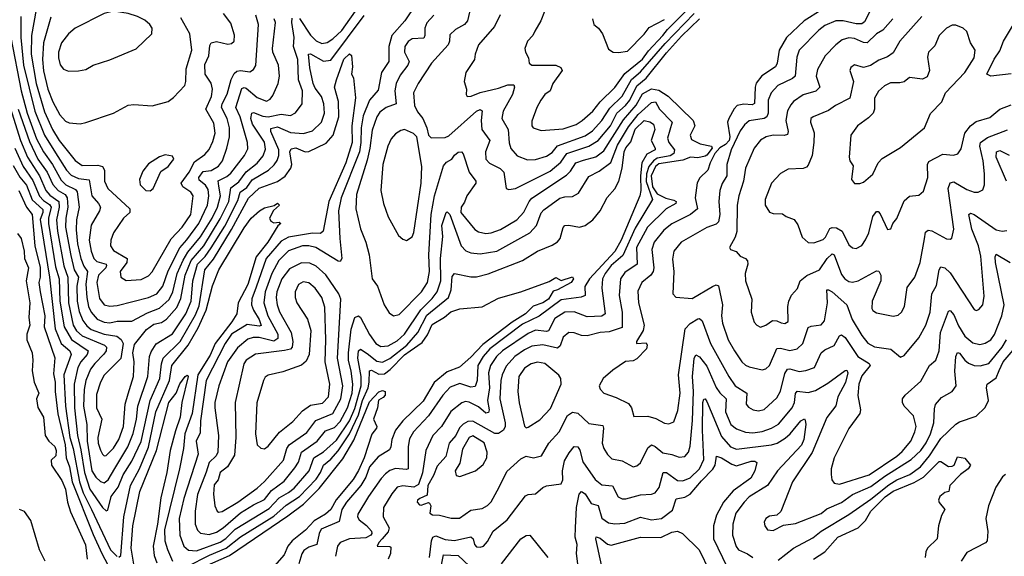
# Model space of a CAD drawing. Extents: x 1550320 to 1685906, y 509093 to 640511.
# Tile 196 of 256: x 1624876 to 1630219, y 535361 to 538271. Entities that reach past the tile are written whole.
import ezdxf

# ---------------------------------------------------------------- set-up
doc = ezdxf.new("R2010")
doc.units = 0

msp = doc.modelspace()

# ---------------------------------------------------------------- linework, layer by layer
at = {"layer": '0CON20XD'}
for points in [[(1626395, 538278), (1626455, 538186.5), (1626485, 538155.8), (1626515, 538142.6), (1626545, 538148.1), (1626575, 538167.2), (1626625, 538213.3), (1626815.4, 538485.4)], [(1627724, 538315), (1627704.4, 538265), (1627670.5, 538209.5), (1627660, 538185), (1627630.8, 538155), (1627618, 538115), (1627620, 538095), (1627637.1, 538065), (1627641.2, 538035), (1627655.3, 538025.3), (1627785, 538023.8), (1627811.7, 538011.7), (1627819.4, 537995), (1627768.8, 537925), (1627755, 537885.7), (1627725.7, 537865), (1627704.4, 537835), (1627682.2, 537795), (1627655, 537720), (1627654.4, 537695), (1627662.5, 537685), (1627705, 537670), (1627825, 537679.7), (1627895, 537702.2), (1627928.8, 537725), (1627985.9, 537775), (1628025.8, 537825), (1628105, 537903.3), (1628160.3, 537979.7), (1628255, 538056.9), (1628288.4, 538101.6), (1628365.8, 538185), (1628391.2, 538218.8), (1628585, 538411.4)], [(1627026.6, 538353.4), (1626966.8, 538265), (1626895, 538184.6), (1626879.8, 538125), (1626880, 538045), (1626838.6, 537985), (1626821.8, 537888.2), (1626775, 537834.7), (1626740.4, 537749.6), (1626728.4, 537685), (1626727, 537605), (1626719.2, 537555), (1626621, 537305), (1626605.9, 537235), (1626612.5, 537085), (1626624.4, 536975), (1626615, 536960), (1626605, 536960.5), (1626482.7, 537035), (1626445, 537045.2), (1626410, 537045), (1626335, 537017.6), (1626283.1, 536965), (1626244.9, 536895.1), (1626208.5, 536795), (1626201.8, 536735), (1626223.2, 536665), (1626277.7, 536565), (1626277.4, 536542.6), (1626255, 536527.4), (1626175, 536547), (1626143.1, 536546.9), (1626115, 536538.6), (1626058.6, 536491.4), (1626004.1, 536415), (1625956.6, 536285), (1625935.2, 536195), (1625934.3, 536165), (1625954.3, 536015), (1625952.2, 535925), (1625942.1, 535905), (1625905, 535869.3), (1625887.4, 535817.4), (1625840.8, 535695), (1625828.4, 535605), (1625828.8, 535535), (1625842, 535502), (1625856.7, 535486.7), (1625905, 535478.3), (1625945, 535491.2), (1625980.9, 535515), (1626073.9, 535596.1), (1626145, 535640.4), (1626205, 535668.8), (1626243.3, 535716.7), (1626311.8, 535768.2), (1626370.1, 535839.9), (1626389, 535871), (1626404.6, 535925.4), (1626490.5, 535985), (1626535, 536041.9), (1626585, 536059.6), (1626615, 536092.6), (1626654.4, 536165), (1626680.3, 536245), (1626684.1, 536295), (1626675.7, 536365), (1626659.9, 536425), (1626660, 536465), (1626675, 536592), (1626695, 536656.7), (1626715, 536665.6), (1626725, 536655.7), (1626773.9, 536563.9), (1626808.5, 536515), (1626835, 536499.2), (1626875, 536501.6), (1626925, 536528.8), (1626963.9, 536566.1), (1627052.8, 536697.2), (1627115, 536758.8), (1627141.2, 536795), (1627161.3, 536855), (1627158.8, 536975), (1627172.5, 537095), (1627166, 537155), (1627190.8, 537225), (1627195, 537228.6), (1627209.3, 537215), (1627271.2, 537045), (1627297.2, 537017.2), (1627325, 537007.2), (1627375, 537001.8), (1627465, 537016.2), (1627645, 537115.3), (1627680, 537155), (1627705.7, 537224.3), (1627719.4, 537240.6), (1627807.7, 537302.3), (1627835, 537310.4), (1627875, 537312.3), (1627908.9, 537331.1), (1627965, 537421.2), (1628020.8, 537449.2), (1628083.6, 537496.4), (1628120.3, 537589.7), (1628179.2, 537690.8), (1628232.8, 537757.2), (1628305, 537821.2), (1628326.5, 537825), (1628347.1, 537785), (1628417.3, 537715), (1628391.1, 537628.9), (1628398.9, 537605), (1628428.4, 537565), (1628426.1, 537545), (1628405, 537532.2), (1628335, 537520.8), (1628314.4, 537505.6), (1628289.7, 537475), (1628276.5, 537435), (1628275.7, 537394.3), (1628309.6, 537295), (1628215, 537140.8), (1628148, 536992), (1628085, 536937.2), (1628052.4, 536895), (1628037.7, 536865), (1628034.8, 536815), (1628052.3, 536675), (1628035, 536662.9), (1627955, 536659.6), (1627885, 536687.4), (1627835, 536684.8), (1627779.8, 536650.2), (1627745, 536583.5), (1627735, 536579.8), (1627675, 536588), (1627635, 536568.3), (1627495.3, 536474.7), (1627463.6, 536445), (1627431.7, 536395), (1627420, 536355), (1627426, 536275), (1627414.2, 536205), (1627423.9, 536155), (1627419.8, 536140.2), (1627405, 536136.7), (1627365, 536171.9), (1627315, 536196.1), (1627295, 536199.5), (1627275, 536193.5), (1627215, 536146.2), (1627164.5, 536065.5), (1627117.8, 536015), (1627080.5, 535935), (1627062.7, 535812.7), (1627039.7, 535750.3), (1627015, 535735.9), (1626955, 535743.2), (1626925.2, 535734.8), (1626895, 535699.6), (1626850.8, 535625), (1626848, 535575), (1626881.8, 535515), (1626875.8, 535494.2), (1626842.5, 535455)], [(1627325, 538342.9), (1627305.6, 538265), (1627289.4, 538245), (1627241.2, 538218.8), (1627210.2, 538189.8), (1627208.8, 538155), (1627201.2, 538135), (1627111.2, 538035), (1627037.5, 537925), (1627013.3, 537875), (1627018.9, 537805), (1627035, 537772.1), (1627064.5, 537735), (1627085.8, 537685), (1627093.8, 537645), (1627109.7, 537629.7), (1627185, 537632.8), (1627205, 537640.7), (1627355, 537775.3), (1627375, 537784.5), (1627385.9, 537775.9), (1627379.5, 537725), (1627383.3, 537675), (1627428, 537615), (1627404.1, 537555), (1627406.1, 537515), (1627425, 537492.3), (1627483.9, 537463.9), (1627503.2, 537445), (1627515, 537356), (1627530.6, 537350.6), (1627565.7, 537355.7), (1627755, 537449.6), (1627811.9, 537498.1), (1627845.3, 537544.7), (1627964.4, 537585.6), (1628015, 537615.2), (1628081.9, 537695), (1628117.1, 537765), (1628162.7, 537805), (1628186.5, 537835), (1628225, 537912), (1628275.4, 537954.6), (1628385, 538091.5), (1628467.6, 538182.4), (1628564.6, 538275)], [(1624824.9, 537794.9), (1624880.7, 537615), (1624919.2, 537525), (1624984.5, 537424.5), (1625018.6, 537345), (1625040, 537320), (1625089.1, 537285), (1625090.7, 537255), (1625077, 537185), (1625081.9, 537125), (1625115.9, 536935.9), (1625138.5, 536875), (1625141.5, 536735), (1625166.9, 536615), (1625184.2, 536584.2), (1625216, 536556), (1625337.1, 536505), (1625348.1, 536495), (1625345.2, 536475), (1625333.6, 536456.4), (1625283.3, 536406.7), (1625260.7, 536375), (1625235.2, 536315), (1625226.3, 536265), (1625223.4, 536175), (1625239.8, 536075), (1625241.9, 535985), (1625268.6, 535825), (1625289.7, 535789.7), (1625315, 535766.3), (1625335, 535759.5), (1625356.1, 535775), (1625393.4, 535836.6), (1625462.3, 535955), (1625492.8, 536027.2), (1625510.7, 536105), (1625517.1, 536175), (1625571.7, 536335), (1625581.3, 536445), (1625589.7, 536470.3), (1625616.5, 536513.5), (1625705, 536566.5), (1625778.2, 536675), (1625806.2, 536745), (1625815.4, 536855), (1625840.7, 536945), (1625883, 536987), (1625915.5, 537034.5), (1625988.6, 537151.4), (1626060.2, 537289.8), (1626071.9, 537335), (1626108.4, 537361.6), (1626137.5, 537402.5), (1626225.9, 537455), (1626257, 537483), (1626273, 537507), (1626282, 537535), (1626281.8, 537565), (1626238.5, 537665), (1626239, 537681), (1626275, 537689.1), (1626345, 537659), (1626416.7, 537653.3), (1626465, 537667.7), (1626514.6, 537715), (1626530.5, 537765), (1626527.3, 537815), (1626513.3, 537855), (1626480, 537900), (1626469.1, 537925), (1626450.1, 538010.1), (1626442.5, 538085), (1626455, 538086.7), (1626525, 538046.2), (1626565, 538052.2), (1626745, 538294.4)], [(1624868.7, 537785), (1624929.8, 537609.8), (1624975.4, 537515), (1625025.9, 537445), (1625056.5, 537376.5), (1625085.1, 537345.1), (1625122.8, 537322.8), (1625133.4, 537305), (1625137.9, 537255), (1625125.9, 537195), (1625125.4, 537145), (1625153, 536993), (1625172.4, 536915), (1625194.6, 536875), (1625186.4, 536825), (1625188.2, 536745), (1625198.4, 536688.4), (1625218.7, 536638.7), (1625240.4, 536610.4), (1625265, 536590.9), (1625335, 536565.7), (1625403.7, 536553.7), (1625426.9, 536536.9), (1625438.2, 536515), (1625425.9, 536434.1), (1625335, 536343.8), (1625314.1, 536305), (1625292.6, 536237.4), (1625293.9, 536165), (1625321.7, 536105), (1625301, 536005), (1625302.4, 535975), (1625315, 535935.6), (1625325, 535914.5), (1625335, 535905.5), (1625345, 535907.9), (1625385, 535946.6), (1625415, 535994.6), (1625439.1, 536065), (1625448.4, 536185), (1625465, 536241.4), (1625494.2, 536335), (1625497.5, 536415), (1625490.3, 536465), (1625500.1, 536509.9), (1625565, 536590.3), (1625605, 536618.9), (1625645, 536629.4), (1625673.6, 536646.4), (1625729.5, 536710.5), (1625751.6, 536758.4), (1625774.4, 536885), (1625806, 536965), (1625874.9, 537045.1), (1625965, 537190.4), (1626010.4, 537285), (1626021.5, 537358.5), (1626065, 537391.3), (1626104.5, 537445.5), (1626165, 537492.8), (1626197.9, 537532.1), (1626210.5, 537569.5), (1626205, 537606.4), (1626139.3, 537705), (1626131, 537735), (1626136.5, 537763.5), (1626145, 537767.7), (1626195, 537748), (1626225, 537744.2), (1626295, 537758.5), (1626345, 537751.9), (1626373.4, 537766.6), (1626408.9, 537815), (1626411.2, 537885), (1626389.5, 537945), (1626384.8, 538055), (1626362.1, 538125), (1626366.4, 538175), (1626352.8, 538255), (1626355, 538280)], [(1624882.3, 538287.7), (1624882.1, 538175), (1624897.3, 538025), (1624958.7, 537775), (1625011.4, 537645), (1625069.8, 537549.8), (1625130, 537455), (1625155, 537428), (1625195, 537409.7), (1625253, 537403), (1625268.3, 537315), (1625304.6, 537275), (1625314.6, 537255), (1625309.6, 537235), (1625265, 537157.5), (1625254, 537075), (1625264.4, 537015), (1625279.4, 536975), (1625295, 536959.3), (1625345.2, 536945.2), (1625348.3, 536938.3), (1625342.9, 536925), (1625304.5, 536885), (1625294.8, 536845), (1625309.2, 536759.2), (1625335.2, 536725.3), (1625365, 536716.9), (1625405, 536721.2), (1625575.8, 536765), (1625620, 536785), (1625652.2, 536825), (1625681.7, 536908.3), (1625745, 537034.1), (1625783.5, 537076.5), (1625847.7, 537165), (1625895.5, 537265), (1625902.7, 537315), (1625899.2, 537349.2), (1625885, 537373), (1625849.9, 537399.9), (1625847.7, 537415), (1625871.6, 537448.4), (1625915, 537452.6), (1625955, 537475.9), (1625976.2, 537505), (1626001.1, 537575), (1626014.8, 537635.2), (1626014.8, 537685), (1626002.1, 537735), (1625970.5, 537795), (1625974.8, 537815), (1626002.4, 537867.6), (1626023.8, 537946.2), (1626040.7, 537979.3), (1626055, 537991.1), (1626075, 537995.3), (1626125, 537988.1), (1626145, 538000.8), (1626157.2, 538022.8), (1626172.6, 538245), (1626158.3, 538295)], [(1624965, 538325.6), (1624941.3, 538185), (1624939.1, 538085), (1624965.6, 537925), (1625011.7, 537771.7), (1625055, 537675.9), (1625091.1, 537615), (1625177.9, 537507.9), (1625215, 537481.1), (1625301.2, 537481.2), (1625325.5, 537475), (1625336.2, 537455), (1625337.3, 537395), (1625354.7, 537355), (1625474.6, 537245), (1625473.6, 537225), (1625438.8, 537195), (1625386.2, 537115), (1625371.2, 537075), (1625369.6, 537045), (1625385, 537019.1), (1625459.5, 536975), (1625458.3, 536955), (1625422.1, 536905), (1625425, 536874.2), (1625455, 536856.5)], [(1625045, 538285.5), (1625005.6, 538145), (1625000, 538055), (1625006.4, 537993.6), (1625029.8, 537895), (1625055.5, 537825.5), (1625095, 537754.5), (1625125, 537721.5), (1625145, 537712.2), (1625205, 537705.8)], [(1625141.7, 537991.7), (1625195, 537994.3), (1625235, 538001.4), (1625275, 538024.3), (1625365, 538052.9), (1625507.6, 538112.4), (1625593.8, 538195), (1625594.3, 538224.3), (1625582.9, 538245), (1625555, 538268.9), (1625515, 538288.5), (1625465, 538305.5), (1625385, 538316.5), (1625335, 538305.5), (1625176.9, 538225), (1625141.2, 538195), (1625103.2, 538145), (1625087.5, 538095), (1625086.5, 538065), (1625096.4, 538026.4), (1625115, 538002.5), (1625141.7, 537991.7)], [(1625205, 537705.8), (1625235, 537712.9), (1625385, 537764.2), (1625465, 537807.1), (1625495, 537812), (1625595, 537804), (1625682.3, 537827.7), (1625711.7, 537848.3), (1625773.3, 537915), (1625778.6, 537935), (1625778.8, 538005), (1625810.9, 538105), (1625798.8, 538195), (1625750.9, 538280.9)], [(1625455, 536856.5), (1625535, 536862.5), (1625575, 536882.7), (1625595, 536903.1), (1625697.9, 537082.1), (1625757.1, 537145), (1625805.6, 537215), (1625816.8, 537315), (1625805, 537335.4), (1625761.8, 537365), (1625752.7, 537385), (1625796, 537445), (1625825, 537500.5), (1625880.1, 537539.9), (1625903.8, 537566.2), (1625925, 537610.6), (1625936.5, 537655), (1625929.8, 537709.8), (1625886, 537785), (1625917.6, 537855), (1625923.4, 537895), (1625916.1, 537926.1), (1625883.5, 537975), (1625881.4, 538028.6), (1625902.7, 538075), (1625908.1, 538131.9), (1625915.3, 538144.7), (1625945, 538153.1), (1626005, 538139.2), (1626025, 538141.2), (1626039.5, 538155), (1626042.2, 538187.8), (1626022.5, 538252.5), (1625982.5, 538305)], [(1627122.7, 538295), (1627086.1, 538253.9), (1627074.8, 538225.2), (1627075.2, 538184.7), (1627068.8, 538171.2), (1627005, 538167.1), (1626985, 538152.9), (1626965.3, 538125), (1626964.7, 538095), (1626989.7, 538045), (1626982.4, 538025), (1626939.9, 537970.1), (1626918.4, 537925), (1626910.9, 537885), (1626918.2, 537815), (1626864.8, 537795.2), (1626830.3, 537769.7), (1626814.2, 537745), (1626788.2, 537671.8), (1626775.9, 537574.1), (1626760.9, 537509.1), (1626703.1, 537323.1), (1626700.6, 537245), (1626725, 537136.2), (1626753.8, 537065), (1626773.2, 536995), (1626789.4, 536865), (1626818.5, 536825), (1626853.5, 536725), (1626880.9, 536680.9), (1626905, 536665.6), (1626935, 536672.2), (1627056.2, 536795), (1627088.8, 536845), (1627099.8, 536905), (1627096.5, 536995), (1627108.6, 537215)], [(1627482.9, 538297.1), (1627451.9, 538235), (1627365.9, 538134.1), (1627346.9, 538085), (1627344.4, 538055), (1627296.9, 537985), (1627288.1, 537935), (1627301.5, 537895), (1627298.1, 537865), (1627303.8, 537855), (1627325.5, 537855.5), (1627375, 537875.8), (1627475, 537899.6), (1627525, 537918.3), (1627557.3, 537917.3), (1627561.2, 537905), (1627550.2, 537865), (1627498.7, 537775), (1627493.1, 537735), (1627526.9, 537675), (1627532.8, 537602.8), (1627541.8, 537571.8), (1627575, 537533.2), (1627631.2, 537511.2), (1627675, 537513.4), (1627735, 537530), (1627765, 537551.3), (1627795, 537586.1), (1627945, 537641.9), (1627985, 537668.1), (1628035, 537723.8), (1628078.9, 537791.1), (1628145, 537855.6), (1628195, 537947), (1628245, 537988.5), (1628378.1, 538141.9), (1628535.7, 538304.3)], [(1629225, 538322.9), (1629132.6, 538265), (1629037.4, 538175), (1628997.3, 538105), (1628986, 538035), (1628977.3, 538015), (1628902.7, 537967.3), (1628873.1, 537926.9), (1628866.9, 537905), (1628863.4, 537816.6), (1628851.2, 537808.8), (1628805, 537813.5), (1628769.5, 537805), (1628752.2, 537787.8), (1628723.3, 537735), (1628717.4, 537715), (1628730, 537635), (1628725, 537615.2), (1628705, 537593.6), (1628675, 537575.4), (1628648.8, 537545), (1628622.4, 537495), (1628610, 537455), (1628567.4, 537412.6), (1628552.9, 537387.1), (1628542.1, 537305), (1628553.1, 537245), (1628516.7, 537215), (1628458.1, 537185), (1628415, 537163.5), (1628370.4, 537129.6), (1628318.6, 537065), (1628306.2, 537023.8), (1628317, 536925), (1628314.2, 536905), (1628301.6, 536885), (1628252.5, 536845), (1628231.1, 536798.9), (1628233.7, 536735), (1628264.2, 536614.2), (1628258.6, 536585), (1628223.1, 536525), (1628223.3, 536515), (1628275, 536519.2), (1628281.1, 536505), (1628276.4, 536485), (1628225, 536432.5), (1628205, 536421.1), (1628163.1, 536416.9), (1628095, 536370), (1628042, 536325), (1628020, 536285), (1628025, 536267.5), (1628045.9, 536245.9), (1628112.8, 536222.8), (1628179.5, 536189.5), (1628196.7, 536165), (1628208.3, 536118.3), (1628285, 536120.8), (1628327.4, 536107.4), (1628375, 536082.5), (1628398.7, 536078.7), (1628425, 536090.8), (1628447.8, 536152.2), (1628459.2, 536245), (1628450.8, 536345), (1628486.3, 536593.7), (1628515, 536623.8), (1628555, 536649.2), (1628565, 536650.8), (1628578.6, 536638.6), (1628624.2, 536515), (1628723.2, 536335), (1628758.2, 536285), (1628822.3, 536245), (1628818.1, 536185), (1628829.8, 536169.8), (1628855.4, 536155.4), (1628885, 536149.6), (1628915, 536157.7), (1628985, 536220.8), (1629005, 536255.6), (1629028.3, 536351.7), (1629042.2, 536375), (1629055, 536376.9), (1629105, 536362.5), (1629140.9, 536369.2), (1629188.9, 536385), (1629225, 536464.4), (1629245, 536480.5), (1629295.3, 536504.7), (1629324.3, 536555.7), (1629335, 536561.8), (1629355, 536547.5), (1629424, 536444), (1629486.2, 536406.2), (1629491.1, 536395), (1629445, 536339.6), (1629429, 536295), (1629423.6, 536233.6), (1629439.1, 536155), (1629435.4, 536135), (1629375, 536053.1), (1629294.7, 535895), (1629280, 535835), (1629278.9, 535805), (1629283.5, 535775), (1629295, 535756.9), (1629325, 535752.5), (1629485, 535802.8), (1629636.1, 535903.9), (1629665, 535929.1), (1629711.4, 535985), (1629733.9, 536035), (1629739.6, 536065), (1629725, 536121.9), (1629674.6, 536175), (1629666, 536195), (1629666.2, 536215), (1629680.9, 536235), (1629765, 536311.2), (1629813.5, 536395), (1629847.1, 536425), (1629865.3, 536475), (1629872.2, 536575), (1629915, 536690.8), (1629925, 536693.3), (1629945, 536669.5), (1629970.4, 536610.4), (1630003.7, 536555), (1630048.5, 536518.5), (1630085, 536510.3), (1630115, 536516.6), (1630145, 536535.3), (1630165, 536564.5), (1630205.3, 536665.3), (1630217.3, 536725), (1630171.3, 536955), (1630168.9, 536985), (1630175, 536999.5), (1630249.5, 536955)], [(1629489.5, 538315), (1629459.8, 538260.2), (1629445, 538249.5), (1629415, 538248.7), (1629345, 538264.8), (1629304.4, 538265.6), (1629245, 538238.8), (1629212.1, 538215), (1629104.7, 538105), (1629092.6, 538067.4), (1629083.8, 537965), (1629068.5, 537951.5), (1628990, 537915), (1628954.1, 537875), (1628937.6, 537835), (1628937.5, 537765), (1628930.4, 537745), (1628915, 537734.8), (1628835, 537723.3), (1628808.3, 537701.7), (1628785, 537669.1), (1628737.3, 537565), (1628713.6, 537486.4), (1628712.9, 537425), (1628687.2, 537382.8), (1628674.7, 537345.3), (1628670, 537285), (1628675.2, 537214.8), (1628668, 537175), (1628655, 537161.8), (1628605, 537143.9), (1628465, 537063.8), (1628426.2, 537015), (1628418.1, 536971.9), (1628425.3, 536905), (1628420, 536785), (1628435.8, 536765.8), (1628525, 536759.1), (1628635, 536824.7), (1628655, 536832.2), (1628667.1, 536827.1), (1628690, 536725), (1628683.6, 536665), (1628688.8, 536625), (1628720, 536535), (1628755.2, 536475.2), (1628795, 536415.6), (1628815, 536397.5), (1628835, 536387.5), (1628905, 536371.9), (1628925, 536376.9), (1628945, 536395.6), (1628985, 536487.5), (1629005, 536490), (1629055, 536476.7), (1629095, 536485.4), (1629125, 536515.6), (1629155, 536601.4), (1629170.6, 536609.4), (1629224.7, 536615.3), (1629242.9, 536637.1), (1629259.2, 536735), (1629255, 536805.7), (1629265, 536806.5), (1629285, 536794.6), (1629364.6, 536725), (1629393.2, 536645), (1629445, 536558.8), (1629477.5, 536517.5), (1629515, 536496.6), (1629603.7, 536483.7), (1629655, 536440), (1629675, 536450), (1629755.2, 536544.8), (1629793.2, 536615), (1629816.9, 536685), (1629825.3, 536785), (1629851.1, 536828.9), (1629864.7, 536915), (1629875, 536930), (1629895.5, 536925), (1629925, 536898.5), (1630055, 536698.6), (1630065, 536694.4), (1630081.1, 536698.9), (1630101.4, 536725), (1630108.6, 536771.4), (1630091.7, 536988.3), (1630079.1, 537045), (1630042.3, 537135), (1630025.4, 537214.6), (1630035, 537221.8), (1630055.6, 537215), (1630175, 537130.5), (1630206.1, 537123.9), (1630232.1, 537127.9)], [(1629771.8, 538288.2), (1629652.5, 538155), (1629615, 538090.5), (1629585, 538070), (1629537.8, 538052.2), (1629492.1, 538022.1), (1629455, 538011.8), (1629405, 538025.7), (1629385, 538011.2), (1629381.1, 537995), (1629400.4, 537935), (1629380, 537845), (1629302.2, 537805), (1629265, 537778.5), (1629180.8, 537745), (1629169.1, 537735), (1629167.5, 537715), (1629187.4, 537657.4), (1629185.3, 537605), (1629175.3, 537535), (1629155, 537482.5), (1629145, 537470.6), (1629126.9, 537463.1), (1629045, 537461.1), (1629003.6, 537436.4), (1628955.5, 537384.5), (1628921.1, 537295), (1628921.4, 537265), (1628945, 537227.5), (1628965, 537219.4), (1629015, 537218.6), (1629034.5, 537204.5), (1629078, 537188), (1629097.8, 537157.8), (1629122.4, 537092.4), (1629155, 537062), (1629185, 537060.6), (1629235, 537079.5), (1629247.8, 537092.2), (1629272.1, 537137.9), (1629285, 537144.6), (1629308.7, 537141.3), (1629338.8, 537125), (1629375, 537049.4), (1629395, 537034.4), (1629415, 537030.6), (1629445, 537046.9), (1629465, 537076.9), (1629483.2, 537115), (1629505, 537204.3), (1629525, 537231.1), (1629535, 537230), (1629545, 537217.5), (1629585, 537133.3), (1629603, 537137), (1629613.3, 537165), (1629635, 537193.3), (1629675, 537288.6), (1629705, 537313.1), (1629755, 537320), (1629779.4, 537340.6), (1629803.8, 537415), (1629801.8, 537485), (1629808.7, 537501.3), (1629885, 537542), (1629942.8, 537537.2), (1629966.4, 537543.6), (1629985, 537571.2), (1630004.7, 537655), (1630034.5, 537695.5), (1630065, 537718.2), (1630139.3, 537740.7), (1630195, 537785.4), (1630255, 537810)], [(1624829.1, 538175), (1624885.3, 537885), (1624916.9, 537765), (1624968.5, 537625), (1625005.3, 537554.7), (1625055, 537484.8), (1625100.9, 537400.9), (1625127, 537375), (1625179.2, 537349.2), (1625188.3, 537338.3), (1625198.7, 537255), (1625183.8, 537185), (1625182, 537132), (1625190.3, 537055), (1625209, 536975), (1625223.8, 536935), (1625243.8, 536905), (1625235.9, 536835.9), (1625240.6, 536765), (1625249.7, 536715), (1625264.2, 536684.2), (1625297.3, 536647.3), (1625335, 536630.5), (1625365, 536626.7), (1625405, 536635.6), (1625485, 536636.4), (1625569.2, 536680.8), (1625635, 536705.6), (1625686.8, 536753.2), (1625706.6, 536795), (1625730.5, 536895), (1625763.1, 536966.9), (1625789.5, 537010.5), (1625857.4, 537092.6), (1625920.3, 537195), (1625949.7, 537255), (1625965.7, 537315), (1625957.4, 537367.4), (1625952.7, 537397.3), (1625999.4, 537420.6), (1626021.2, 537438.8), (1626096.8, 537535), (1626115, 537571.2), (1626112.9, 537605), (1626072.2, 537745), (1626049.3, 537795), (1626081.8, 537898.2), (1626095, 537903.9), (1626105, 537899.3), (1626165, 537849.3), (1626215, 537828.8), (1626235, 537839.5), (1626250.5, 537859.5), (1626278.2, 537925), (1626286.5, 537965), (1626280.8, 538025), (1626250.5, 538095), (1626247.7, 538115), (1626264.8, 538255), (1626257.4, 538275)], [(1627984.2, 538275), (1627991.2, 538245), (1628016.2, 538225), (1628038.6, 538195), (1628071.1, 538111.1), (1628095.6, 538095.6), (1628125, 538093.6)], [(1628125, 538093.6), (1628175, 538101.1), (1628265, 538191.8), (1628291.6, 538228.4), (1628375, 538273)], [(1629613.1, 538275), (1629558.8, 538215), (1629525, 538195.2), (1629475, 538146), (1629455, 538148.1), (1629405, 538169.5), (1629375, 538173.3), (1629339, 538161), (1629304.6, 538135), (1629245.8, 538074.2), (1629205, 538001.4), (1629197.2, 537965), (1629217.5, 537905), (1629196.6, 537883.4), (1629126.7, 537863.3), (1629075, 537827.3), (1629060.1, 537809.9), (1629042.6, 537777.4), (1629033.3, 537725), (1629045.9, 537665), (1629041.8, 537648.2), (1629025, 537642.5), (1628965, 537645.3), (1628925.8, 537635), (1628895, 537617.3), (1628861.1, 537575), (1628813.6, 537465), (1628803.1, 537395), (1628777.5, 537315), (1628769.8, 537265), (1628767.6, 537122.4), (1628759.1, 537090.9), (1628728, 537035), (1628733.3, 537025), (1628763.6, 537013.6), (1628785, 536988), (1628815, 536975.6), (1628825, 536963.3), (1628827.3, 536945), (1628812.9, 536895), (1628813.8, 536855), (1628848.1, 536755), (1628845.6, 536685), (1628861.3, 536631.3), (1628875, 536614), (1628895, 536604.2), (1628925, 536614.3), (1628960.3, 536639.7), (1628985, 536638.6), (1629007.8, 536627.8), (1629027.3, 536622.7), (1629045, 536633.3), (1629043.9, 536715), (1629049.4, 536745), (1629063.8, 536776.2), (1629096.1, 536813.9), (1629111.8, 536855), (1629147.2, 536882.8), (1629216.1, 536915), (1629257.4, 536975), (1629285, 537001.6), (1629295.8, 536995.8), (1629335, 536888.8), (1629353.1, 536865), (1629375, 536851.1), (1629395, 536847.2), (1629425, 536854.2), (1629525, 536908.9), (1629536.9, 536906.9), (1629548.5, 536885), (1629548.8, 536855), (1629502.2, 536745), (1629499.2, 536705), (1629505, 536694), (1629525, 536680.8), (1629615, 536663.1), (1629642.4, 536667.6), (1629661.4, 536685), (1629676.9, 536715), (1629691.4, 536818.6), (1629733.3, 536875), (1629740.9, 536895), (1629761.2, 536955), (1629785, 537082.5), (1629791.1, 537118.9), (1629805, 537130), (1629825, 537126.8), (1629905, 537082.2), (1629925, 537080), (1629934.3, 537085.7), (1629945.4, 537134.6), (1629914.8, 537355), (1629924.2, 537385.8), (1629945, 537391.5), (1630015, 537350), (1630054.4, 537335.6), (1630077.5, 537335), (1630101.9, 537348.1), (1630111.5, 537375), (1630111.6, 537435), (1630104.3, 537505), (1630085.3, 537584.7), (1630088.8, 537605), (1630127.4, 537632.6), (1630235, 537673.9)], [(1629435, 537383.3), (1629455, 537390), (1629505, 537432.9), (1629534.5, 537495.5), (1629555, 537518), (1629655, 537577.1), (1629785.9, 537684.1), (1629818.2, 537761.8), (1629880, 537825), (1629900, 537875), (1630004.7, 537985), (1630055.4, 538065), (1630060.5, 538105), (1630034.3, 538145), (1630015, 538206.7), (1629995.8, 538225.8), (1629955, 538242), (1629935, 538242), (1629905, 538225.8), (1629865, 538185.8), (1629841.1, 538128.9), (1629808, 538095), (1629802.7, 538067.3), (1629813.3, 537995), (1629799.7, 537960.3), (1629775, 537948), (1629705, 537957.5), (1629675, 537934.2), (1629651.7, 537928.3), (1629601.7, 537928.3), (1629568.3, 537911.7), (1629536, 537884), (1629513.5, 537845), (1629513.5, 537785), (1629506.9, 537765), (1629481.7, 537738.3), (1629422.5, 537695), (1629385.6, 537645), (1629376.7, 537525), (1629380, 537505), (1629397.7, 537477.7), (1629390, 537405), (1629405, 537383.3), (1629435, 537383.3)], [(1630255, 537976.7), (1630145, 537965.3), (1630124.1, 537975), (1630162.8, 538057.2), (1630195, 538102), (1630214.7, 538155), (1630268.4, 538245)], [(1624849.2, 537575), (1624895.9, 537474.1), (1624948, 537398), (1624983.4, 537313.4), (1625005, 537290.3), (1625038.4, 537268.4), (1625046.8, 537255), (1625032.4, 537195), (1625032.4, 537165), (1625071.5, 536931.5), (1625090, 536865), (1625095.1, 536745), (1625117.6, 536605), (1625157.4, 536537.4), (1625247.3, 536475), (1625243, 536455), (1625209, 536415), (1625192.3, 536385), (1625171.7, 536295), (1625173.5, 536165), (1625190.9, 536015), (1625208, 535938), (1625227.4, 535815), (1625257.8, 535725), (1625325, 535624.6), (1625345, 535608.1), (1625355, 535610.8), (1625373.3, 535685), (1625410.4, 535735), (1625438, 535802), (1625485, 535875.9), (1625535, 535983.2), (1625585.1, 536204.9), (1625637.2, 536325), (1625645.4, 536404.6), (1625655.3, 536434.6), (1625746.5, 536525), (1625830.8, 536670.8), (1625850.9, 536719.1), (1625880.7, 536915), (1625928.1, 536971.9), (1626026.5, 537133.5), (1626117.5, 537302.5), (1626175, 537357.9), (1626275.7, 537394.3), (1626317.5, 537422.5), (1626346.7, 537465), (1626353.4, 537485), (1626343, 537555), (1626350.1, 537569.9), (1626375, 537575.2), (1626425, 537554.2), (1626445, 537555.7), (1626538.7, 537601.3), (1626576.5, 537645), (1626607.3, 537745), (1626606.6, 537826.6), (1626584.4, 537905), (1626594.5, 537944.5), (1626635, 538056.5), (1626665, 538086), (1626676.2, 538076.2), (1626682.5, 538015), (1626677.5, 537975), (1626686.7, 537955), (1626698.1, 537848.1), (1626679.2, 537695), (1626680.9, 537605), (1626645.9, 537495), (1626553.3, 537285), (1626522.5, 537125), (1626507.7, 537112.3), (1626465, 537114), (1626335, 537091.8), (1626295, 537070.7), (1626214.5, 536975), (1626159.6, 536820.4), (1626136.5, 536756.5), (1626134.8, 536725), (1626144.1, 536695), (1626175.7, 536645), (1626187.2, 536612.8), (1626175, 536609), (1626111.3, 536618.7), (1626025, 536565.9), (1625991.4, 536515), (1625888.7, 536315), (1625857.1, 536095), (1625855, 536030), (1625834, 535985), (1625844.8, 535915), (1625767, 535675), (1625742.5, 535565), (1625744.8, 535475), (1625766.4, 535415), (1625793.1, 535393.1), (1625835, 535391), (1625965, 535437.1), (1625995, 535457.9), (1626045, 535507.5), (1626229.4, 535620.6), (1626285, 535678.5), (1626335, 535706.6), (1626365, 535731), (1626447, 535825), (1626473, 535895), (1626525, 535927), (1626595, 535991), (1626665, 536094.8), (1626695, 536162.6), (1626729.4, 536285), (1626729.1, 536335), (1626710.7, 536435), (1626714.8, 536475), (1626725, 536484.5), (1626761, 536461), (1626815, 536418.7), (1626845, 536413.7), (1626885, 536433.4), (1626977.8, 536505), (1627036.1, 536575), (1627085, 536668.5), (1627202.3, 536765), (1627217, 536805), (1627222.6, 536877.4), (1627235, 536893.6), (1627325, 536876.6), (1627355, 536876.5), (1627417.9, 536892.1), (1627605, 536965.8), (1627685, 537015.4), (1627765, 537047.9), (1627795, 537066.5), (1627808.2, 537085), (1627825, 537143.8), (1627835, 537154.3), (1627855, 537156.5), (1627914.6, 537145.4), (1627945, 537154.6), (1627985.2, 537184.8), (1628026, 537234), (1628063.2, 537306.8), (1628105, 537353.9), (1628126.5, 537395), (1628145.1, 537465), (1628155.3, 537555), (1628165, 537576.7), (1628192, 537608), (1628215, 537677.1), (1628265, 537724.4), (1628295, 537717.6), (1628315, 537705.3), (1628322.6, 537675), (1628303.2, 537615), (1628324.7, 537575), (1628324.1, 537565.9), (1628278.3, 537541.7), (1628251.1, 537495), (1628244.9, 537425), (1628247.2, 537345), (1628241.3, 537315), (1628139.7, 537075), (1628105.5, 537014.5), (1627967.5, 536865), (1627943.1, 536823.1)], [(1627108.6, 537215), (1627127, 537315), (1627175, 537479.2), (1627191.4, 537498.6), (1627221.9, 537515), (1627235, 537537.1), (1627255, 537553.1), (1627273.7, 537553.7), (1627283.3, 537543.3), (1627314.3, 537444.3), (1627350.8, 537395), (1627351.4, 537385), (1627302.4, 537315), (1627289.2, 537280.8), (1627271.1, 537255), (1627269.3, 537225), (1627345, 537133.9), (1627365, 537120.7), (1627405, 537111.2), (1627435, 537114.7), (1627485, 537133.2), (1627573.1, 537185), (1627612.6, 537227.4), (1627640, 537285), (1627655, 537302.6), (1627842.7, 537427.3), (1627865, 537448.9), (1627894.6, 537495.4), (1627935, 537508.8), (1628002.6, 537527.4), (1628045, 537559), (1628151.9, 537728.1), (1628221.6, 537808.4), (1628255, 537868.7), (1628305, 537895.2), (1628345, 537889.2), (1628395, 537855.6), (1628530.7, 537725), (1628540.3, 537695), (1628514.7, 537645.3), (1628520.6, 537620.6), (1628567.7, 537597.7), (1628630.8, 537585), (1628632.7, 537575), (1628605, 537536.3), (1628595, 537530.9), (1628555, 537521.1), (1628515.7, 537525.7), (1628475, 537509.3), (1628345, 537488.9), (1628326.8, 537475), (1628302.1, 537425), (1628310.5, 537365), (1628335, 537326.4), (1628382.9, 537302.9), (1628425, 537292.9), (1628438.5, 537285), (1628437.1, 537275), (1628383.3, 537245), (1628283, 537145), (1628222.7, 537035), (1628226.9, 536945), (1628159.2, 536900.8), (1628135.3, 536865), (1628129.6, 536775), (1628145.7, 536685), (1628145, 536601.4), (1628075, 536578.4), (1628025, 536573.8), (1627955, 536557.1), (1627925, 536559.1), (1627885, 536573.1), (1627855, 536573.8), (1627825, 536550), (1627808.4, 536501.6), (1627795, 536489.5), (1627715, 536507.6), (1627655, 536500.4), (1627615, 536481), (1627563.6, 536445), (1627515, 536391.8), (1627494.8, 536345), (1627487, 536315), (1627481, 536215), (1627510.8, 536085), (1627510.2, 536065), (1627500.6, 536045), (1627475, 536026.2), (1627455, 536026.2), (1627335, 536094), (1627307.7, 536092.3), (1627282.8, 536077.2), (1627263.5, 536056.6), (1627242.2, 536015), (1627206.7, 535975), (1627188.3, 535901.7), (1627141.2, 535848.8), (1627121.5, 535798.5), (1627090.2, 535745), (1627087.3, 535692.7), (1627047.9, 535675), (1627033.9, 535665), (1627033.1, 535655), (1627045, 535639.5), (1627055, 535637.3), (1627095, 535653.3), (1627099.5, 535649.5), (1627107.5, 535635), (1627102.5, 535595), (1627115.6, 535585.6), (1627155, 535583.3), (1627218.3, 535568.3), (1627261.9, 535568.1), (1627325, 535611.3), (1627385, 535620.3), (1627415, 535635.4), (1627434.4, 535655.6), (1627477.5, 535735), (1627518.9, 535821.1), (1627595, 535890), (1627625, 535902.9), (1627665, 535893.8), (1627707.8, 535905), (1627746.9, 535975), (1627803.3, 536035), (1627848.1, 536125), (1627875, 536142.5), (1627905, 536137.7), (1627965, 536080.4), (1628040, 536070), (1628043.8, 536055), (1628037.2, 535975), (1628045.3, 535945.3), (1628065, 535911.9), (1628089.8, 535889.8), (1628145, 535877.7), (1628205, 535845.6), (1628225, 535851.9), (1628245, 535868.1), (1628285, 535949.5), (1628305, 535964.6), (1628325, 535955.4), (1628365, 535921.8), (1628415, 535913.4), (1628455, 535897.9), (1628485, 535901.5), (1628504.6, 535925), (1628515, 535958.8), (1628526.3, 536096.3), (1628532, 536255), (1628526.4, 536335), (1628535.7, 536434.3), (1628545, 536453.5), (1628565, 536442.3), (1628605, 536391.5), (1628655, 536276.2), (1628675, 536247.8), (1628710.3, 536215), (1628706.2, 536145), (1628735, 536075.5), (1628765, 536051.2), (1628815, 536033.2), (1628855, 536029.8), (1628905, 536038.1), (1628955, 536055.3), (1628993.4, 536076.6), (1629068.4, 536165), (1629079.6, 536195), (1629086.1, 536243.9), (1629095, 536256.7), (1629155, 536249), (1629195, 536259.8), (1629261, 536299), (1629355, 536368.9), (1629365, 536370), (1629369.6, 536355), (1629356.2, 536303.8), (1629315.2, 536225), (1629304, 536176), (1629256.3, 536113.7), (1629175.5, 535924.5), (1629069.1, 535765), (1629006.4, 535603.6), (1628985, 535584), (1628945, 535579.2), (1628925, 535566.2), (1628916.2, 535545), (1628918.8, 535525), (1628934.4, 535504.4), (1628965, 535501.4), (1629020.7, 535529.3), (1629085, 535538.5), (1629225, 535592.8), (1629255, 535617.6), (1629335, 535652.2), (1629394.9, 535695.1), (1629495, 535739.7), (1629571.1, 535795), (1629713.9, 535886.1), (1629765, 535934.7), (1629795, 535976.7), (1629817.6, 536025), (1629835.9, 536085), (1629839.5, 536160.5), (1629846, 536184), (1629878.7, 536221.3), (1629935.3, 536254.7), (1629957.5, 536285), (1629950.2, 536365), (1629955.9, 536444.1), (1629963.9, 536466.1), (1629975, 536461.8), (1630004.2, 536424.2), (1630025, 536407.8), (1630055, 536395.7), (1630087.1, 536392.9), (1630135, 536406.6), (1630207.4, 536495), (1630230.2, 536535)], [(1626975, 537073.3), (1627005, 537093.8), (1627015, 537117.5), (1627054.7, 537385), (1627057.8, 537475), (1627031.4, 537635), (1627013.7, 537653.7), (1626964.5, 537675.5), (1626945, 537670.6), (1626915, 537651.4), (1626892.5, 537625), (1626874.6, 537585), (1626847.5, 537485), (1626835.6, 537345), (1626849.5, 537275), (1626875, 537201.2), (1626930.9, 537100.9), (1626955, 537080), (1626975, 537073.3)], [(1625585, 537342), (1625600, 537355), (1625641.7, 537448.3), (1625681.2, 537475), (1625706.2, 537505), (1625712.5, 537515), (1625705, 537530), (1625665, 537537.5), (1625635, 537526.7), (1625575, 537488.8), (1625545, 537450), (1625526, 537405), (1625530.8, 537375), (1625561.2, 537345), (1625585, 537342)], [(1630230.9, 537395), (1630175.2, 537525), (1630176.4, 537553.7), (1630195, 537562.2), (1630245, 537536.7)], [(1624840.5, 537480.5), (1624877.6, 537417.6), (1624912.7, 537372.7), (1624943.2, 537293.2), (1625001.1, 537241.1), (1625002.1, 537225), (1624986.7, 537186.7), (1625037.8, 536875), (1625069.6, 536595), (1625102.1, 536515), (1625148.3, 536475), (1625155.8, 536455.8), (1625115.3, 536345), (1625125.8, 536175), (1625149.3, 536005), (1625166.8, 535945), (1625201.3, 535765), (1625221.6, 535705), (1625265.4, 535615), (1625369.6, 535395), (1625405, 535358.8)], [(1624872, 537345), (1624914.1, 537254.1), (1624943.9, 537215), (1624958.6, 537045), (1624986.8, 536926.8), (1624987.1, 536875), (1624980, 536845), (1624987.7, 536795), (1625012.1, 536665), (1625009.6, 536605), (1625067.8, 536437.8), (1625059.4, 536350.6), (1625069, 536305), (1625068.9, 536255), (1625083.6, 536133.6), (1625123, 535965), (1625128.6, 535895), (1625145.8, 535845), (1625162, 535765), (1625275, 535479.2), (1625321.4, 535375), (1625399, 535229)], [(1625415, 535356.7), (1625424.6, 535365.4), (1625442.3, 535575), (1625477.9, 535745), (1625526.7, 535835), (1625575, 535951.8), (1625615.6, 536145), (1625689.5, 536315), (1625702.3, 536395), (1625790.8, 536505), (1625845, 536599.7), (1625889, 536695), (1625923.2, 536826.8), (1625957.5, 536915), (1626095, 537141.9), (1626132.5, 537195), (1626176.7, 537235), (1626205, 537251.1), (1626256.4, 537263.6), (1626275, 537276.2), (1626286, 537265), (1626254.1, 537235.9), (1626232, 537195), (1626238.8, 537178.8), (1626255, 537168.8), (1626285, 537172.5), (1626292.5, 537165), (1626277.1, 537152.9), (1626223.3, 537065), (1626160.2, 536985), (1626115.1, 536835), (1626062.1, 536735), (1626053.8, 536675), (1626027.8, 536632.2), (1625937.1, 536515), (1625909.2, 536450.8), (1625843.2, 536345), (1625812.9, 536135), (1625773, 536025), (1625765.2, 535945), (1625742.7, 535835), (1625661.8, 535505), (1625664.5, 535445), (1625678.3, 535398.3), (1625705.8, 535335)], [(1624865, 537111.9), (1624883.6, 537083.6), (1624901.2, 537015), (1624902.2, 536975), (1624924.2, 536925), (1624911.1, 536855), (1624931, 536735), (1624926.4, 536655), (1624931.9, 536615), (1624915.5, 536565), (1624914.4, 536535), (1624944.4, 536465), (1624948.5, 536425), (1624943.5, 536366.5), (1624955, 536305.7), (1624979.5, 536245), (1624968.4, 536215), (1624975, 536168), (1625004.8, 536114.7), (1625014.2, 536015), (1625034.8, 535984.8), (1625066.3, 535956.3), (1625074.7, 535935), (1625072.9, 535905), (1625047.7, 535882.3), (1625049.3, 535855), (1625105, 535771.5), (1625125.5, 535725.5), (1625135.4, 535655), (1625151.2, 535601.2), (1625233.3, 535423.3), (1625242.9, 535345)], [(1625955, 535600), (1625975, 535603.2), (1626060, 535655), (1626165, 535730.5), (1626205, 535767.2), (1626307.4, 535882.6), (1626326.3, 535945), (1626338.4, 535965), (1626435, 536032.5), (1626482.4, 536097.6), (1626575, 536134.3), (1626619, 536215), (1626630.4, 536285), (1626600.7, 536435), (1626618.4, 536755), (1626607.2, 536785), (1626537.3, 536887.3), (1626485.4, 536935), (1626451.1, 536951.1), (1626405, 536951.6), (1626341, 536919), (1626297.9, 536865), (1626271.7, 536795), (1626267.4, 536765), (1626272.5, 536725), (1626286.6, 536686.6), (1626348.8, 536575), (1626357.5, 536525), (1626354.7, 536495), (1626345, 536484.7), (1626313.7, 536476.3), (1626155, 536457.4), (1626105.4, 536425), (1626091.9, 536405), (1626046.4, 536195), (1626049, 536005), (1626041.1, 535908.9), (1626003.4, 535845), (1625963.3, 535815), (1625952.4, 535775), (1625932.3, 535747.7), (1625928.5, 535698.5), (1625934.6, 535635), (1625947.5, 535605), (1625955, 535600)], [(1625785, 535305.2), (1625906.8, 535366.8), (1625995.8, 535404.2), (1626075, 535466.4), (1626255, 535578.7), (1626322.4, 535637.6), (1626393.8, 535685), (1626485, 535779.2), (1626509, 535815), (1626524.7, 535855.3), (1626565, 535888.3), (1626605, 535933.2), (1626665.8, 536024.2), (1626715, 536127.5), (1626735.7, 536205), (1626766.4, 536275), (1626773.3, 536305), (1626775, 536366.7), (1626785, 536370.3), (1626825, 536348.1), (1626855, 536349.6), (1626886.7, 536373.3), (1626965, 536453), (1626995.7, 536474.3), (1627059.4, 536520.6), (1627088.2, 536561.8), (1627115, 536618.4), (1627181.7, 536658.3), (1627215, 536685.8), (1627265, 536703.5), (1627385, 536714.5), (1627475, 536761.1), (1627595, 536794.5), (1627748.6, 536851.4), (1627785, 536873.3), (1627815, 536856.2), (1627875, 536876.2), (1627882, 536865), (1627868.6, 536845), (1627795, 536805.2), (1627770.5, 536799.5), (1627744.7, 536755), (1627714.5, 536735), (1627662.1, 536717.9), (1627620.2, 536675), (1627549.1, 536630.9), (1627389.7, 536510.3), (1627325, 536440.4), (1627263.5, 536386.5), (1627195, 536360.4), (1627125, 536303.5), (1627065, 536201.7), (1626955.2, 536095), (1626915, 536045.4), (1626894.8, 535995), (1626890.7, 535955), (1626882.6, 535937.4), (1626820.5, 535899.5), (1626773.6, 535845), (1626755, 535789.2), (1626726.8, 535745), (1626650, 535655), (1626623.5, 535615), (1626609.9, 535550.1), (1626511.9, 535508.1), (1626500.6, 535485), (1626487.9, 535425), (1626445, 535410.9), (1626418.4, 535391.6), (1626406.8, 535373.2), (1626390.2, 535319.8)], [(1626205, 535944.2), (1626225, 535957.5), (1626286.7, 536033.3), (1626358.6, 536091.4), (1626410, 536150), (1626455, 536180), (1626519, 536191), (1626551.4, 536225), (1626560, 536295), (1626533.9, 536416.1), (1626538.1, 536535), (1626532, 536712), (1626515, 536764.4), (1626479.1, 536815), (1626445, 536843.5), (1626415, 536849.1), (1626390, 536835), (1626371.8, 536795), (1626371.5, 536765), (1626380, 536735), (1626437.7, 536647.7), (1626455.4, 536585), (1626447.5, 536455), (1626430.7, 536419.3), (1626405, 536397.5), (1626305, 536361.4), (1626225, 536342.5), (1626208.6, 536331.4), (1626198.9, 536315), (1626162.4, 536192.4), (1626156.1, 536025), (1626165.4, 535965.4), (1626185, 535947.5), (1626205, 535944.2)], [(1627943.1, 536823.1), (1627943.8, 536775), (1627923, 536767), (1627815, 536751.9), (1627695, 536662.5), (1627605, 536620.3), (1627426.6, 536485), (1627391.3, 536445), (1627362.3, 536395), (1627359.3, 536315), (1627348.3, 536281.7), (1627325, 536277.7), (1627265, 536297.7), (1627212, 536278), (1627171.7, 536235), (1627095, 536121.6), (1627012.2, 536035), (1626992.1, 535997.9), (1626983.9, 535956.1), (1626984.7, 535835.3), (1626975, 535830.6), (1626915, 535837.2), (1626884.3, 535825.7), (1626862, 535808), (1626837.3, 535782.7), (1626768.9, 535685), (1626710.8, 535589.2), (1626709.6, 535575), (1626717.8, 535557.8), (1626757.6, 535527.6), (1626785, 535497.1), (1626786.9, 535485), (1626781, 535475), (1626755, 535461.2), (1626665.2, 535454.8), (1626614.3, 535435.7), (1626600, 535415), (1626589.4, 535360.6)], [(1628990.8, 535339.2), (1629075.2, 535404.8), (1629179.1, 535460.9), (1629225, 535497.6), (1629375, 535587.2), (1629495, 535670.3), (1629591.2, 535748.8), (1629634.7, 535775.3), (1629705.3, 535805), (1629763.2, 535845), (1629812.6, 535905), (1629875, 535999.3), (1629955, 536077.7), (1629975, 536090.7), (1630065, 536121.2), (1630115, 536166.9), (1630132.5, 536205), (1630121.1, 536275), (1630125.3, 536294.7), (1630175, 536327.8), (1630191.5, 536368.5), (1630211.5, 536415), (1630278.3, 536491.7)], [(1627625, 536057.5), (1627635, 536060.6), (1627698.4, 536101.6), (1627756.9, 536163.1), (1627814.3, 536295), (1627812.5, 536325), (1627802.4, 536342.4), (1627725, 536407.1), (1627685, 536413.5), (1627652.2, 536405), (1627615, 536381.1), (1627585.4, 536335), (1627579.1, 536255), (1627587.2, 536192.8), (1627615, 536066.7), (1627625, 536057.5)], [(1625502.5, 535275), (1625481.4, 535405), (1625489.6, 535525), (1625528.5, 535711.5), (1625618.4, 535935), (1625685, 536194.3), (1625725.4, 536245), (1625745, 536296.9), (1625775, 536335.6), (1625785, 536343.8), (1625790, 536335), (1625756.3, 536195), (1625747.4, 536115), (1625721.4, 536041.4), (1625693.4, 535935), (1625674.2, 535815), (1625641.4, 535678.6), (1625623.7, 535535), (1625601, 535415), (1625606.8, 535365), (1625620.3, 535325)], [(1625878.9, 535305), (1626015.6, 535364.4), (1626330.4, 535579.6), (1626416.7, 535643.3), (1626500.9, 535729.2), (1626630.1, 535890), (1626689.9, 535990.1), (1626775, 536198.8), (1626825, 536252.2), (1626845, 536260.8), (1626860, 536255), (1626858.9, 536235), (1626848.5, 536221.5), (1626822.6, 536207.4), (1626817.9, 536165), (1626796.7, 536105), (1626814, 536065), (1626812, 536055), (1626786.7, 536023.3), (1626745.2, 535895), (1626715, 535826.2), (1626685, 535776.7), (1626593.7, 535666.3), (1626564.1, 535615), (1626535, 535588.5), (1626475, 535552.2), (1626427.3, 535502.7), (1626354.9, 535445.1), (1626331.5, 535415), (1626311.3, 535368.7), (1626231.4, 535278.6)], [(1627099.4, 535355), (1627110.8, 535445), (1627118.4, 535465), (1627135, 535471), (1627185, 535451.4), (1627235, 535446.7), (1627325, 535465.8), (1627336.1, 535456.1), (1627344.1, 535425), (1627355, 535412.7), (1627375, 535409.5), (1627393.7, 535416.3), (1627415, 535440.8), (1627445, 535496.7), (1627521.6, 535558.4), (1627621.5, 535688.5), (1627635, 535696.7), (1627675, 535699.2), (1627715.5, 535734.5), (1627735, 535743.3), (1627815, 535752.9), (1627823.8, 535775), (1627821.2, 535825), (1627831.6, 535878.4), (1627857.7, 535922.3), (1627885, 535955.6), (1627905, 535954.2), (1627916, 535936), (1627932.1, 535872.1), (1627998, 535778), (1628035, 535747.9), (1628092, 535742), (1628123.2, 535683.2), (1628145, 535672.3), (1628165, 535672), (1628245.3, 535694.7), (1628305, 535698), (1628325, 535704.6), (1628345.9, 535734.1), (1628368, 535815), (1628385, 535814.7), (1628445, 535772.2), (1628475, 535769.1), (1628515, 535786.6), (1628564.8, 535835), (1628587.8, 535885), (1628580.3, 536045), (1628583.1, 536195), (1628588, 536212), (1628595, 536215.6), (1628605, 536200.5), (1628685, 536009.7), (1628733.1, 535955), (1628765, 535941), (1628955, 535965.9), (1628985.4, 535974.6), (1629029.4, 536000.6), (1629057.3, 536025), (1629115, 536095.4), (1629135, 536105.7), (1629138.9, 536098.9), (1629141.1, 536075), (1629130.6, 535995), (1629117.5, 535962.5), (1628987.1, 535825), (1628934.5, 535745.5), (1628835, 535682.9), (1628807.2, 535655), (1628762.1, 535595), (1628745.9, 535535), (1628744.7, 535475), (1628763, 535413), (1628775.6, 535395), (1628825, 535374.5), (1628855, 535353.8)], [(1627265, 535793.9), (1627350, 535825), (1627390.8, 535859.2), (1627411.7, 535895), (1627412.3, 535925), (1627396.6, 535976.6), (1627335, 536013.8), (1627315, 536005.4), (1627278.5, 535941.5), (1627263.7, 535865), (1627238.9, 535825), (1627245, 535798.9), (1627265, 535793.9)], [(1627905.8, 535305), (1627898, 535375), (1627900.8, 535425), (1627890, 535465), (1627892.9, 535515), (1627898, 535625), (1627911.9, 535698.1), (1627925, 535712.1), (1627945, 535699.2), (1627977.6, 535647.6), (1628015.6, 535635.6), (1628035, 535568.1), (1628071.5, 535541.5), (1628105, 535536.1), (1628159.3, 535540.7), (1628245, 535572.4), (1628305, 535558.4), (1628359.2, 535565), (1628418.3, 535611.7), (1628437.3, 535672.7), (1628485, 535681.6), (1628515, 535697.5), (1628575, 535770.7), (1628637, 535833), (1628649.1, 535855), (1628657.1, 535902.9), (1628685, 535894.7), (1628739.8, 535859.8), (1628765, 535851.4), (1628845, 535877.5), (1628865, 535876.7), (1628875, 535870), (1628865.4, 535825), (1628843.8, 535785), (1628747.5, 535715), (1628695.5, 535654.5), (1628656.6, 535583.4), (1628641.3, 535525), (1628640.4, 535455), (1628713.6, 535305)], [(1629182.5, 535345), (1629245, 535385.5), (1629315, 535465.3), (1629425, 535515.8), (1629465.1, 535555), (1629493.7, 535606.3), (1629573, 535683), (1629615, 535714.5), (1629728.7, 535761.3), (1629780.2, 535789.8), (1629865, 535875.4), (1629875, 535875.6), (1629915, 535847.5), (1629935, 535849.2), (1629946.2, 535855), (1629965, 535900), (1630005, 535893.3), (1630035.6, 535855), (1630022.5, 535835), (1629981.4, 535805), (1629922.5, 535745), (1629918.3, 535711.7), (1629895, 535706.7), (1629868, 535685), (1629862, 535665), (1629865, 535652.5), (1629896.7, 535615), (1629878.3, 535581.7), (1629862, 535525), (1629854.1, 535455.9), (1629801.2, 535405), (1629792, 535385), (1629790, 535355)], [(1630224.8, 535805.2), (1630208.6, 535791.4), (1630172.9, 535735), (1630133.2, 535635), (1630118.5, 535565), (1630129.7, 535495), (1630125, 535444), (1630116.5, 535433.5), (1630015, 535380.5), (1629984, 535335)], [(1625014.5, 535335), (1624983.2, 535395), (1624936.5, 535555), (1624903.3, 535603.3), (1624875, 535613.9)], [(1628035.7, 535305), (1628002.5, 535455), (1628005, 535465.6), (1628025, 535459.7), (1628065, 535426.6), (1628085, 535420.2), (1628245.2, 535465.2), (1628355, 535461.9), (1628415, 535490.9), (1628445, 535497.2), (1628472.7, 535485), (1628562.5, 535395), (1628619.9, 535279.9)], [(1626842.5, 535455), (1626824.6, 535435), (1626816.2, 535415), (1626884.6, 535414.6), (1626889.8, 535409.7), (1626888.1, 535375), (1626875, 535345.4)], [(1627490.5, 535319.5), (1627595.3, 535454.7), (1627625, 535473.6), (1627645, 535475.6), (1627742.2, 535355)], [(1627165.8, 535315), (1627175, 535368.2), (1627255, 535364.8), (1627315, 535308.8)]]:
    msp.add_lwpolyline(points, dxfattribs=at)

doc.saveas('drawing.dxf')
